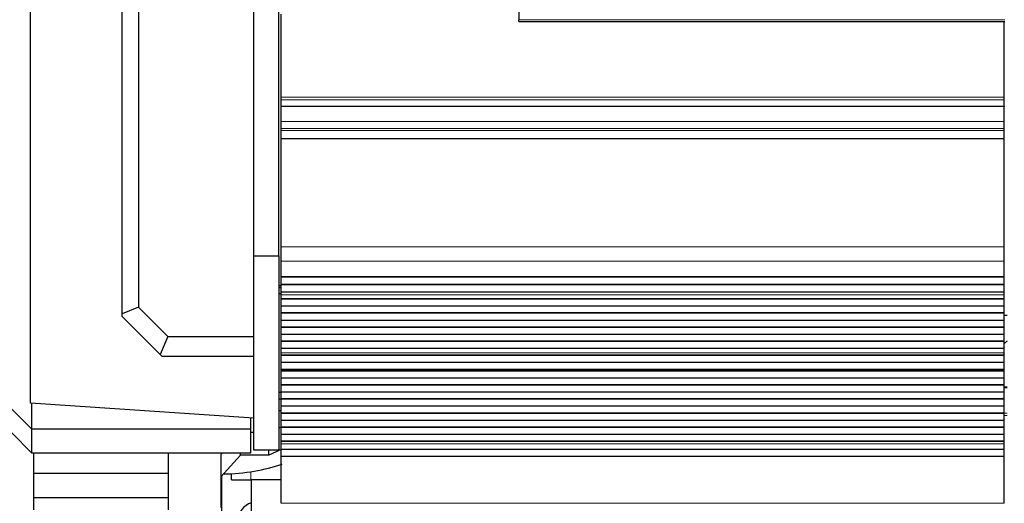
# Model space of a CAD drawing. Header units: inches. Extents: x 0 to 20790, y -12 to 14700.
# Tile 4 of 184: x 882 to 1871, y 4364 to 4850. Entities that reach past the tile are written whole.
import ezdxf

# ---------------------------------------------------------------- set-up
doc = ezdxf.new("R2010")
doc.units = ezdxf.units.IN
doc.layers.add('1', color=7, linetype='Continuous', true_color=0xffffff)

msp = doc.modelspace()

# ---------------------------------------------------------------- linework, layer by layer
at = {"layer": '1', "color": 2, "linetype": 'Continuous', "lineweight": 25}
for p, q in [((893.169, 4464.578), (893.169, 5096.735)), ((985.105, 4554.359), (985.105, 5012.935)), ((1001.428, 5006.174), (1001.428, 4561.12)), ((1383.169, 4974.579), (1383.169, 4849.549)), ((1117.169, 4612.578), (1117.169, 4971.325)), ((1142.169, 4612.578), (1142.169, 4950.347)), ((1144.669, 4771.829), (1144.669, 4854.98)), ((1383.169, 4847.601), (1383.169, 4849.549)), ((1383.169, 4847.601), (1871.169, 4847.601)), ((1870.669, 4771.829), (1870.669, 4847.6)), ((1144.669, 4769.218), (1144.669, 4771.829)), ((1144.669, 4762.745), (1144.669, 4769.218)), ((1870.669, 4769.218), (1870.669, 4771.829)), ((1870.669, 4762.745), (1870.669, 4769.218)), ((1144.669, 4762.745), (1144.669, 4762.571)), ((1144.669, 4747.491), (1144.669, 4762.571)), ((1870.669, 4762.571), (1144.669, 4762.571)), ((1870.669, 4762.745), (1870.669, 4762.571)), ((1870.669, 4747.491), (1870.669, 4762.571)), ((1144.669, 4740.503), (1144.669, 4747.491)), ((1870.669, 4740.503), (1870.669, 4747.491)), ((1144.669, 4738.26), (1144.669, 4740.503)), ((1144.669, 4730.282), (1144.669, 4738.26)), ((1870.669, 4738.26), (1870.669, 4740.503)), ((1870.669, 4730.282), (1870.669, 4738.26)), ((1144.669, 4729.836), (1144.669, 4730.282)), ((1144.669, 4621.456), (1144.669, 4729.836)), ((1870.669, 4729.836), (1870.669, 4730.282)), ((1870.669, 4621.456), (1870.669, 4729.836)), ((1144.669, 4607.313), (1144.669, 4621.456)), ((1870.669, 4607.313), (1870.669, 4621.456)), ((1117.169, 4417.578), (1117.169, 4612.578)), ((1117.169, 4612.578), (1142.169, 4612.578)), ((1142.169, 4612.578), (1142.169, 4417.578)), ((1144.669, 4591.831), (1144.669, 4607.313)), ((1870.669, 4591.831), (1870.669, 4607.313)), ((1144.669, 4591.743), (1144.669, 4591.831)), ((1144.669, 4591.198), (1144.669, 4591.743)), ((1144.669, 4591.743), (1870.669, 4591.743)), ((1870.669, 4591.198), (1144.669, 4591.198)), ((1144.669, 4583.676), (1144.669, 4591.198)), ((1870.669, 4591.743), (1870.669, 4591.831)), ((1870.669, 4591.198), (1870.669, 4591.743)), ((1870.669, 4583.676), (1870.669, 4591.198)), ((1144.712, 4582.578), (1142.169, 4582.578)), ((1144.669, 4580.578), (1142.169, 4580.578)), ((1144.669, 4583.322), (1144.669, 4583.676)), ((1870.669, 4583.676), (1144.669, 4583.676)), ((1144.669, 4576.117), (1144.669, 4583.322)), ((1870.669, 4583.322), (1144.669, 4583.322)), ((1870.669, 4583.322), (1870.669, 4583.676)), ((1870.669, 4576.117), (1870.669, 4583.322)), ((1142.169, 4574.608), (1144.67, 4574.608)), ((1142.169, 4574.578), (1144.67, 4574.578)), ((1142.17, 4574.608), (1144.67, 4574.608)), ((1142.17, 4574.579), (1144.67, 4574.579)), ((1144.669, 4576.11), (1144.669, 4576.117)), ((1870.669, 4576.117), (1144.669, 4576.117)), ((1144.669, 4573.566), (1144.669, 4576.11)), ((1870.669, 4576.11), (1144.669, 4576.11)), ((1144.669, 4573.538), (1144.669, 4573.566)), ((1144.669, 4569.345), (1144.669, 4573.538)), ((1144.669, 4568.991), (1144.669, 4569.345)), ((1870.669, 4569.345), (1144.669, 4569.345)), ((1144.669, 4561.92), (1144.669, 4568.991)), ((1870.669, 4568.991), (1144.669, 4568.991)), ((1870.669, 4576.11), (1870.669, 4576.117)), ((1870.669, 4573.566), (1870.669, 4576.11)), ((1870.669, 4573.538), (1870.669, 4573.566)), ((1870.669, 4569.345), (1870.669, 4573.538)), ((1870.669, 4568.991), (1870.669, 4569.345)), ((1870.669, 4561.92), (1870.669, 4568.991)), ((1001.428, 4561.12), (985.105, 4554.359)), ((1001.428, 4561.12), (1030.921, 4531.628)), ((1144.669, 4555.203), (1144.669, 4561.92)), ((1870.669, 4561.92), (1144.669, 4561.92)), ((1870.669, 4555.203), (1870.669, 4561.92)), ((985.105, 4551.628), (985.105, 4554.359)), ((1023.36, 4513.373), (985.105, 4551.628)), ((1144.669, 4554.849), (1144.669, 4555.203)), ((1870.669, 4555.203), (1144.669, 4555.203)), ((1144.669, 4547.778), (1144.669, 4554.849)), ((1870.669, 4554.849), (1144.669, 4554.849)), ((1144.669, 4541.06), (1144.669, 4547.778)), ((1870.669, 4547.778), (1144.669, 4547.778)), ((1870.669, 4554.849), (1870.669, 4555.203)), ((1870.669, 4547.778), (1870.669, 4554.849)), ((1873.669, 4552.578), (1870.669, 4552.578)), ((1870.669, 4541.06), (1870.669, 4547.778)), ((1144.669, 4540.707), (1144.669, 4541.06)), ((1870.669, 4541.06), (1144.669, 4541.06)), ((1144.669, 4533.636), (1144.669, 4540.707)), ((1870.669, 4540.707), (1144.669, 4540.707)), ((1870.669, 4540.707), (1870.669, 4541.06)), ((1870.669, 4533.636), (1870.669, 4540.707)), ((1030.921, 4531.628), (1023.36, 4513.373)), ((1030.921, 4531.628), (1117.169, 4531.628)), ((1144.669, 4526.918), (1144.669, 4533.636)), ((1870.669, 4533.636), (1144.669, 4533.636)), ((1870.669, 4526.918), (1870.669, 4533.636)), ((1144.669, 4526.565), (1144.669, 4526.918)), ((1870.669, 4526.918), (1144.669, 4526.918)), ((1144.669, 4519.494), (1144.669, 4526.565)), ((1870.669, 4526.565), (1144.669, 4526.565)), ((1144.669, 4515.3), (1144.669, 4519.494)), ((1870.669, 4519.494), (1144.669, 4519.494)), ((1870.669, 4526.565), (1870.669, 4526.918)), ((1870.669, 4519.494), (1870.669, 4526.565)), ((1870.669, 4515.3), (1870.669, 4519.494)), ((1025.105, 4511.628), (1023.36, 4513.373)), ((1117.169, 4511.628), (1025.105, 4511.628)), ((1144.669, 4515.273), (1144.669, 4515.3)), ((1144.669, 4512.825), (1144.669, 4515.273)), ((1144.669, 4512.471), (1144.669, 4512.825)), ((1870.669, 4512.825), (1144.669, 4512.825)), ((1144.669, 4505.537), (1144.669, 4512.471)), ((1870.669, 4512.471), (1144.669, 4512.471)), ((1870.669, 4515.273), (1870.669, 4515.3)), ((1870.669, 4512.825), (1870.669, 4515.273)), ((1870.669, 4512.471), (1870.669, 4512.825)), ((1870.669, 4505.537), (1870.669, 4512.471)), ((1144.669, 4498.305), (1144.669, 4505.537)), ((1870.669, 4505.537), (1144.669, 4505.537)), ((1144.669, 4498.169), (1144.669, 4498.305)), ((1870.669, 4498.305), (1144.669, 4498.305)), ((1144.669, 4497.503), (1144.669, 4498.169)), ((1144.669, 4498.169), (1870.669, 4498.169)), ((1870.669, 4498.305), (1870.669, 4505.537)), ((1870.669, 4498.169), (1870.669, 4498.305)), ((1870.669, 4497.503), (1870.669, 4498.169)), ((1144.669, 4496.866), (1144.669, 4497.503)), ((1870.669, 4497.503), (1144.669, 4497.503)), ((1144.669, 4489.795), (1144.669, 4496.866)), ((1870.669, 4496.866), (1144.669, 4496.866)), ((1144.669, 4483.078), (1144.669, 4489.795)), ((1870.669, 4489.795), (1144.669, 4489.795)), ((1870.669, 4496.866), (1870.669, 4497.503)), ((1870.669, 4489.795), (1870.669, 4496.866)), ((1870.669, 4483.078), (1870.669, 4489.795)), ((1144.669, 4482.724), (1144.669, 4483.078)), ((1870.669, 4483.078), (1144.669, 4483.078)), ((1144.669, 4475.653), (1144.669, 4482.724)), ((1870.669, 4482.724), (1144.669, 4482.724)), ((1873.654, 4480.692), (1870.666, 4480.692)), ((1870.669, 4482.724), (1870.669, 4483.078)), ((1870.669, 4475.653), (1870.669, 4482.724)), ((1142.164, 4469.03), (1144.665, 4469.03)), ((1142.169, 4475.578), (1144.669, 4475.578)), ((1144.669, 4468.936), (1144.669, 4475.653)), ((1870.669, 4475.653), (1144.669, 4475.653)), ((1870.669, 4468.936), (1144.669, 4468.936)), ((1144.669, 4468.582), (1144.669, 4468.936)), ((1870.669, 4468.582), (1144.669, 4468.582)), ((1144.669, 4461.511), (1144.669, 4468.582)), ((1870.669, 4468.936), (1870.669, 4475.653)), ((1870.669, 4468.582), (1870.669, 4468.936)), ((1870.669, 4461.511), (1870.669, 4468.582)), ((894.169, 4438.741), (874.169, 4458.741)), ((1117.169, 4449.735), (893.169, 4464.578)), ((894.169, 4464.514), (894.169, 4438.741)), ((1144.669, 4454.793), (1144.669, 4461.511)), ((1870.669, 4461.511), (1144.669, 4461.511)), ((1870.669, 4454.793), (1870.669, 4461.511)), ((1114.169, 4438.741), (1114.169, 4449.936)), ((1144.665, 4456.984), (1142.164, 4456.984)), ((1144.669, 4454.44), (1144.669, 4454.793)), ((1870.669, 4454.793), (1144.669, 4454.793)), ((1144.669, 4447.369), (1144.669, 4454.44)), ((1870.669, 4454.44), (1144.669, 4454.44)), ((1870.669, 4454.44), (1870.669, 4454.793)), ((1870.669, 4447.369), (1870.669, 4454.44)), ((894.169, 4438.741), (894.169, 4414.741)), ((894.169, 4438.741), (1114.169, 4438.741)), ((1114.169, 4414.741), (1114.169, 4438.741)), ((1144.67, 4440.576), (1142.17, 4439.48)), ((1144.669, 4440.651), (1144.669, 4447.369)), ((1870.669, 4447.369), (1144.669, 4447.369)), ((1144.669, 4440.298), (1144.669, 4440.651)), ((1870.669, 4440.651), (1144.669, 4440.651)), ((1144.669, 4433.227), (1144.669, 4440.298)), ((1870.669, 4440.298), (1144.669, 4440.298)), ((1870.669, 4440.651), (1870.669, 4447.369)), ((1870.669, 4440.298), (1870.669, 4440.651)), ((1870.669, 4433.227), (1870.669, 4440.298)), ((894.169, 4414.741), (874.169, 4434.741)), ((1117.17, 4435.095), (1114.17, 4435.095)), ((1144.669, 4426.509), (1144.669, 4433.227)), ((1870.669, 4433.227), (1144.669, 4433.227)), ((1870.669, 4426.509), (1870.669, 4433.227)), ((1144.669, 4426.156), (1144.669, 4426.509)), ((1870.669, 4426.509), (1144.669, 4426.509)), ((1144.669, 4423.882), (1144.669, 4426.156)), ((1870.669, 4426.156), (1144.669, 4426.156)), ((1144.669, 4418.024), (1144.669, 4423.882)), ((1870.669, 4426.156), (1870.669, 4426.509)), ((1870.669, 4423.882), (1870.669, 4426.156)), ((1870.669, 4418.024), (1870.669, 4423.882)), ((894.169, 4414.741), (1114.169, 4414.741)), ((896.169, 4414.742), (896.169, 4394.122)), ((1031.169, 4414.742), (1031.169, 4394.122)), ((1085.649, 4414.741), (1084.169, 4413.095)), ((1084.169, 4413.095), (1084.169, 4360.095)), ((1103.944, 4412.578), (1084.169, 4390.578)), ((1103.944, 4412.578), (1103.944, 4414.741)), ((1132.169, 4412.578), (1103.944, 4412.578)), ((1142.169, 4417.578), (1117.169, 4417.578)), ((1144.67, 4418.059), (1132.169, 4412.578)), ((1132.169, 4412.578), (1132.169, 4417.579)), ((1144.669, 4411.128), (1144.669, 4418.024)), ((1870.669, 4418.024), (1144.669, 4418.024)), ((1144.669, 4364.163), (1144.669, 4411.128)), ((1870.669, 4411.128), (1144.669, 4411.128)), ((1870.669, 4411.128), (1870.669, 4418.024)), ((1870.669, 4364.163), (1870.669, 4411.128)), ((896.169, 4394.122), (896.169, 4369.536)), ((1031.169, 4394.122), (896.169, 4394.122)), ((1031.169, 4394.122), (1031.169, 4369.536)), ((1084.669, 4391.132), (1084.669, 4174.079)), ((1094.669, 4387.579), (1094.669, 4393.882)), ((1094.669, 4387.579), (1114.169, 4387.579)), ((1144.67, 4387.579), (1114.169, 4387.579)), ((1114.669, 4387.579), (1114.669, 4340.579)), ((896.169, 4369.536), (896.169, 4357.5)), ((1031.169, 4369.536), (896.169, 4369.536)), ((1031.169, 4369.536), (1031.169, 4357.5))]:
    msp.add_line(p, q, dxfattribs=at)
at = {"layer": '1', "color": 110, "linetype": 'Continuous', "lineweight": 13}
for p, q in [((1383.169, 4849.549), (1871.169, 4849.549)), ((1870.669, 4771.829), (1144.669, 4771.829)), ((1870.669, 4769.218), (1144.669, 4769.218)), ((1870.669, 4762.745), (1144.669, 4762.745)), ((1870.669, 4747.491), (1144.669, 4747.491)), ((1870.669, 4740.503), (1144.669, 4740.503)), ((1870.669, 4738.26), (1144.669, 4738.26)), ((1870.669, 4730.282), (1144.669, 4730.282)), ((1870.669, 4729.836), (1144.669, 4729.836)), ((1870.669, 4621.456), (1144.669, 4621.456)), ((1870.669, 4607.313), (1144.669, 4607.313)), ((1870.669, 4591.831), (1144.669, 4591.831)), ((1870.669, 4573.566), (1144.669, 4573.566)), ((1870.669, 4573.538), (1144.669, 4573.538)), ((1870.669, 4515.3), (1144.669, 4515.3)), ((1870.669, 4515.273), (1144.669, 4515.273)), ((1873.654, 4480.038), (1870.666, 4480.038)), ((1873.654, 4454.564), (1870.666, 4454.564)), ((1873.654, 4452.219), (1870.666, 4452.219)), ((1870.669, 4423.882), (1144.669, 4423.882)), ((1114.169, 4387.579), (1114.169, 4395.905)), ((1870.669, 4364.163), (1144.669, 4364.163))]:
    msp.add_line(p, q, dxfattribs=at)
at = {"layer": '1', "color": 2, "linetype": 'Continuous', "lineweight": 25}
for centre, radius, start, end in [((1884.169, 4510.579), 19.5, 122.58, 133.813125), ((1122.169, 4344.079), 22, 109.935, 232.14375)]:
    msp.add_arc(centre, radius, start, end, dxfattribs=at)
msp.add_ellipse((1082.169, 4448.526), major_axis=(-110, 0), ratio=0.5, start_param=1.6135024, end_param=2.1850759, dxfattribs=at)

doc.saveas('drawing.dxf')
